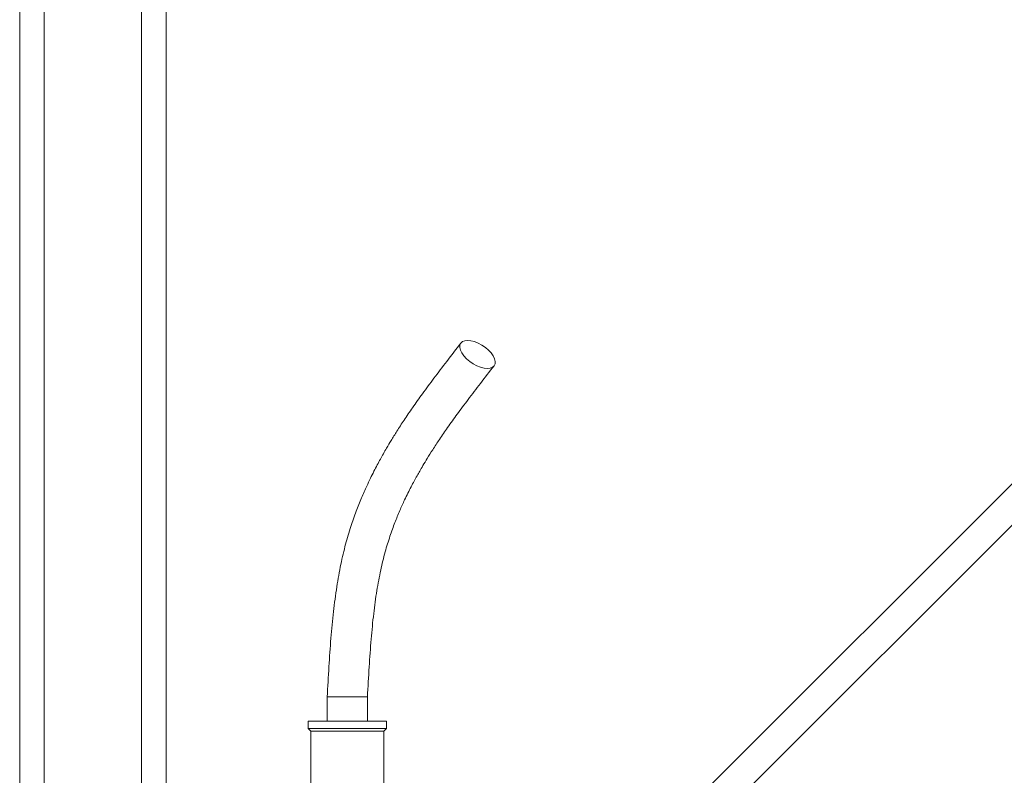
# Model space of a CAD drawing. Header units: millimetres. Extents: x 31 to 1171, y 23 to 1865.
# Tile 5 of 8: x 266 to 669, y 930 to 1240. Entities that reach past the tile are written whole.
import ezdxf

# ---------------------------------------------------------------- set-up
doc = ezdxf.new("R2010")
doc.units = ezdxf.units.MM

msp = doc.modelspace()

# ---------------------------------------------------------------- linework, layer by layer
at = {"color": 7, "linetype": 'Continuous', "lineweight": 15}
for p, q in [((265.59, 897.12), (265.59, 1865.11)), ((275.59, 897.12), (275.59, 1865.11)), ((315.59, 909.12), (315.59, 1865.11)), ((325.59, 909.12), (325.59, 1865.11)), ((838.35, 1215.22), (520.48, 897.35)), ((499.21, 859.11), (846.83, 1206.73)), ((391.68, 961.87), (391.68, 951.87)), ((408.18, 961.87), (391.68, 961.87)), ((408.18, 951.87), (408.18, 961.87)), ((383.93, 951.87), (383.93, 948.87)), ((399.93, 951.87), (383.93, 951.87)), ((383.93, 948.87), (384.93, 947.87)), ((399.93, 948.87), (383.93, 948.87)), ((415.93, 951.87), (399.93, 951.87)), ((415.93, 948.87), (399.93, 948.87)), ((414.93, 947.87), (415.93, 948.87)), ((415.93, 948.87), (415.93, 951.87)), ((384.93, 947.87), (384.93, 916.87)), ((399.93, 947.87), (384.93, 947.87)), ((414.93, 947.87), (399.93, 947.87)), ((414.93, 916.87), (414.93, 947.87))]:
    msp.add_line(p, q, dxfattribs=at)
at = {"color": 7, "linetype": 'Continuous', "lineweight": 15, "flags": 128}
msp.add_lwpolyline([(457.34, 1096.64), (456, 1096.76), (454.54, 1097.14), (453.02, 1097.74), (451.52, 1098.54), (450.1, 1099.51), (448.81, 1100.61), (447.72, 1101.78), (446.88, 1102.98), (446.32, 1104.16), (446.06, 1105.25), (446.12, 1106.22), (446.49, 1107.03), (447.16, 1107.63), (448.1, 1108), (449.27, 1108.12), (450.61, 1108), (452.07, 1107.63), (453.59, 1107.03), (455.09, 1106.22), (456.52, 1105.25), (457.8, 1104.16), (458.89, 1102.98), (459.73, 1101.78), (460.29, 1100.61), (460.55, 1099.51), (460.49, 1098.54), (460.12, 1097.74), (459.45, 1097.14), (458.51, 1096.76), (457.34, 1096.64)], dxfattribs=at)
at = {"color": 7, "linetype": 'Continuous', "lineweight": 15}
for points, knots in [([(446.51, 1107.04), (444.56, 1104.54), (440.85, 1099.75), (435.59, 1092.84), (430.91, 1086.52), (426.83, 1080.77), (423.32, 1075.64), (420.4, 1071.14), (418.02, 1067.32), (416.19, 1064.23), (414.73, 1061.69), (413.45, 1059.4), (412.16, 1057), (410.8, 1054.37), (409.36, 1051.48), (407.65, 1047.86), (405.68, 1043.38), (403.47, 1037.86), (401.25, 1031.56), (399.09, 1024.32), (397.16, 1016.05), (395.51, 1006.8), (394.18, 996.66), (393.13, 985.72), (392.33, 974.04), (391.9, 966.01), (391.68, 961.87)], [0, 0, 0, 0, 0.06587, 0.125733, 0.179649, 0.227636, 0.269659, 0.305632, 0.335481, 0.359153, 0.376671, 0.392788, 0.410388, 0.429488, 0.450107, 0.47226, 0.505833, 0.542378, 0.583201, 0.628967, 0.679646, 0.73519, 0.795324, 0.859487, 0.92759, 1, 1, 1, 1]), ([(408.18, 961.87), (408.41, 965.98), (408.84, 973.9), (409.64, 985.31), (410.65, 995.76), (411.93, 1005.22), (413.5, 1013.68), (415.31, 1021.14), (417.3, 1027.63), (419.34, 1033.26), (421.36, 1038.18), (423.16, 1042.18), (424.73, 1045.41), (426.04, 1048), (427.29, 1050.36), (428.47, 1052.51), (429.66, 1054.62), (431.05, 1056.99), (432.82, 1059.92), (435.08, 1063.52), (437.87, 1067.76), (441.21, 1072.62), (445.12, 1078.07), (449.61, 1084.1), (454.66, 1090.71), (458.23, 1095.31), (460.11, 1097.71)], [0, 0, 0, 0, 0.075915, 0.146375, 0.211175, 0.270334, 0.324049, 0.372631, 0.416389, 0.455452, 0.490571, 0.522914, 0.544311, 0.564274, 0.582798, 0.599878, 0.615512, 0.633675, 0.657859, 0.688118, 0.724514, 0.767104, 0.815925, 0.871018, 0.932392, 1, 1, 1, 1])]:
    msp.add_open_spline(points, degree=3, knots=knots, dxfattribs=at)

doc.saveas('drawing.dxf')
